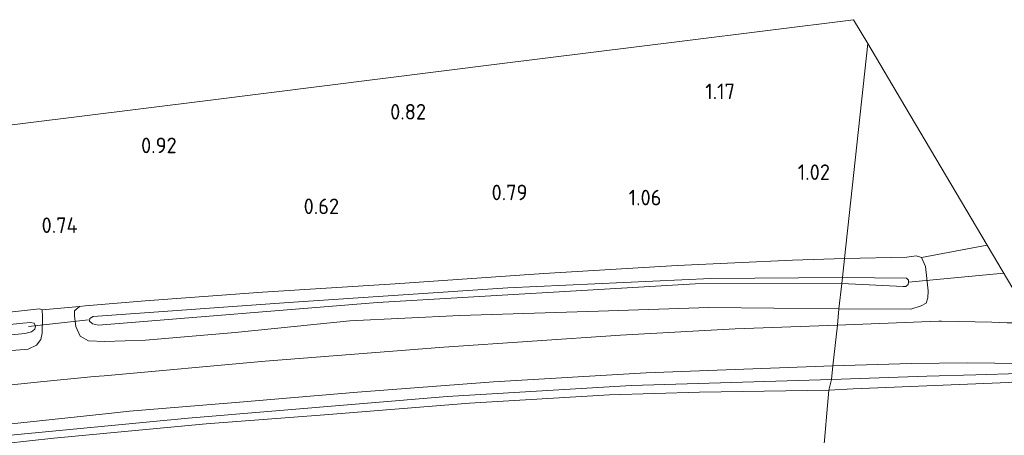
# Model space of a CAD drawing. Extents: x 126429 to 133038, y 413091 to 414846.
# Tile 243 of 256: x 131639 to 131753, y 413899 to 413947. Entities that reach past the tile are written whole.
import ezdxf
from ezdxf.enums import TextEntityAlignment as Align
from ezdxf.lldxf.tags import DXFTag

# ---------------------------------------------------------------- set-up
doc = ezdxf.new("R2010")
doc.units = 0
for name, color, linetype, lineweight in [('B-ME-GR-BOUWLAND_AKKERBOUW-GV', 80, 'Continuous', 13), ('B-ME-GR-GRAS-GV', 60, 'Continuous', 13), ('B-ME-GW-TALUD_TEEN-G', 90, 'Continuous', 18), ('B-ME-IE-TERREINAFSCHEIDING_KUNSTMATIG_HEKWERK-G', 20, 'IE-TERREINAFSCHEIDING-KUNSTMATIG', 18), ('B-ME-KG-GRENS_OPNAME-G', 210, 'KG-OPNAME', 18), ('B-ME-KW-KUNSTWERK_DUIKER-G', 170, 'Continuous', 18), ('B-ME-OG-HOOGTEPUNT-S', 7, 'Continuous', 25), ('B-ME-OG-WATER_SLOOT-G', 120, 'Continuous', 18), ('B-ME-OG-WATER_SLOOT-GV', 120, 'Continuous', 18), ('B-ME-VH-VERHARDING_ASFALT-GV', 252, 'Continuous', 18)]:
    doc.layers.add(name, color=color, linetype=linetype, lineweight=lineweight)
doc.styles.add('NLCS-ISO-ANNOTATIVE-T18', font='NLCS-ISO.ttf', dxfattribs={"height": 1.8})
doc.styles.get("Standard").update_dxf_attribs({"font": 'arial.ttf'})
doc.linetypes.add('IE-TERREINAFSCHEIDING-KUNSTMATIG', pattern='A,4,[82,NLCS.SHX,S=0.75,R=90,X=0,Y=0],4,-2', length=10)
tags = doc.linetypes.add('KG-OPNAME', pattern='A,5.5,-2,["O",Standard,S=1.8,R=0,X=-0.5,Y=-0.9],-2,5.5,-2,[5,NLCS.SHX,S=0.75,R=0,X=0,Y=0],-2', length=19).pattern_tags.tags
tags[6] = DXFTag(74, 10)

# ---------------------------------------------------------------- blocks, each defined once
blk = doc.blocks.new('SAL-HOOGTELABEL-SO')
at = {"color": 0, "linetype": 'ByBlock', "lineweight": -2, "style": 'NLCS-ISO-ANNOTATIVE-T18'}
blk.add_attdef('HOOGTE', text='', height=1.8, dxfattribs=at).set_placement((2.79, 0), align=Align.RIGHT)

msp = doc.modelspace()

# ---------------------------------------------------------------- linework, layer by layer
at = {"layer": 'B-ME-GR-BOUWLAND_AKKERBOUW-GV'}
msp.add_polyline3d([(131632.625, 413933.877, 0.763), (131660.847, 413937.407, 0.771), (131694.834, 413941.658, 0.763), (131715.952, 413944.3, 0.791), (131735.741, 413946.775, 0.686), (131737.378, 413944.01, 0.787), (131734.695, 413919.158, 1.217), (131728.674, 413918.967, 1.233), (131715.372, 413918.363, 1.026), (131699.944, 413917.421, 0.917), (131682.797, 413916.244, 0.812), (131667.454, 413915.289, 0.884), (131653.909, 413914.267, 0.917), (131646.992, 413913.707, 0.957), (131646.322, 413913.619, 0.966), (131642.006, 413913.241, 0.966), (131641.713, 413913.356, 0.957), (131626.494, 413911.659, 0.76)], dxfattribs=at)
msp.add_polyline3d([(131751.168, 413920.725, 1.425), (131743.583, 413919.265, 1.468), (131742.965, 413919.464, 1.384), (131741.899, 413919.324, 1.446), (131734.695, 413919.158, 1.217), (131737.378, 413944.01, 0.787), (131741.663, 413936.775, 1.099)], close=True, dxfattribs=at)
at = {"layer": 'B-ME-GR-GRAS-GV'}
for points in [[(131751.168, 413920.725, 1.425), (131756.484, 413911.715, 2.375), (131753.461, 413911.729, 2.271), (131751.689, 413911.809, 2.191), (131745.877, 413911.939, 2.176), (131745.591, 413911.928, 2.172), (131733.861, 413911.476, 2.003), (131734.023, 413913.36, 1.812), (131742.336, 413913.324, 1.976), (131743.526, 413913.675, 1.988), (131744.114, 413913.998, 1.979), (131744.322, 413914.621, 1.983), (131744.335, 413915.418, 1.913), (131744.053, 413918.25, 1.736), (131743.583, 413919.265, 1.468)], [(131647.838, 413911.602, -0.201), (131648.503, 413911.477, -0.201), (131680.761, 413914.078, -0.201), (131717.425, 413916.237, -0.201), (131734.38, 413916.265, -0.201), (131734.023, 413913.36, 1.812), (131718.996, 413913.497, 1.685), (131706.262, 413913.065, 1.489), (131690.237, 413912.56, 1.265), (131677.543, 413911.961, 1.121), (131664.298, 413910.617, 0.993), (131653.933, 413909.73, 1.23), (131649.237, 413909.583, 1.07), (131647.35, 413909.658, 1.003), (131646.403, 413910.193, 1.115), (131645.888, 413911.307, 1.083), (131645.74, 413912.498, 0.998), (131645.75, 413913.1, 0.982), (131646.322, 413913.619, 0.966), (131646.992, 413913.707, 0.957), (131653.909, 413914.267, 0.917), (131667.454, 413915.289, 0.884), (131682.797, 413916.244, 0.812), (131699.944, 413917.421, 0.917), (131715.372, 413918.363, 1.026), (131728.674, 413918.967, 1.233), (131734.695, 413919.158, 1.217), (131734.458, 413916.979, -0.201), (131719.241, 413916.866, -0.201), (131695.781, 413915.779, -0.201), (131671.041, 413914.107, -0.201), (131647.904, 413912.453, -0.201), (131647.527, 413912.244, -0.201), (131647.489, 413911.914, -0.201)], [(131744.053, 413918.25, 1.736), (131744.335, 413915.418, 1.913), (131744.322, 413914.621, 1.983), (131744.114, 413913.998, 1.979), (131743.526, 413913.675, 1.988), (131742.336, 413913.324, 1.976), (131734.023, 413913.36, 1.812), (131734.38, 413916.265, -0.201), (131741.444, 413915.924, -0.201), (131741.786, 413915.931, -0.201), (131742.044, 413916.146, -0.201), (131742.065, 413916.412, -0.201), (131742.075, 413916.648, -0.201), (131741.852, 413916.879, -0.201), (131734.458, 413916.979, -0.201), (131734.695, 413919.158, 1.217), (131741.899, 413919.324, 1.446), (131742.965, 413919.464, 1.384), (131743.583, 413919.265, 1.468)], [(131642.039, 413912.443, 0.961), (131642.001, 413910.535, 0.966), (131641.856, 413909.804, 0.957), (131641.348, 413909.157, 0.936), (131640.393, 413908.679, 1.007), (131627.17, 413907.594, 0.94), (131614.746, 413906.051, 0.912), (131607.06, 413905.178, 0.976), (131593.181, 413903.236, 1.112), (131590.732, 413902.938, 1.14), (131589.88, 413903.303, 1.152), (131589.154, 413904.322, 1.148), (131588.747, 413905.574, 1.128), (131588.755, 413906.405, 1.087), (131588.813, 413907.002, 1.047), (131589.192, 413907.363, 1.018), (131589.954, 413907.502, 1.01), (131597.501, 413908.375, 0.966), (131610.934, 413909.759, 0.758), (131626.494, 413911.659, 0.76), (131641.713, 413913.356, 0.957), (131642.006, 413913.241, 0.966)], [(131590.6, 413905.077, -0.282), (131590.9, 413905.027, -0.282), (131591.459, 413905.067, -0.282), (131613.551, 413907.867, -0.282), (131640.021, 413910.484, -0.282), (131640.773, 413910.672, -0.282), (131641.176, 413910.981, -0.282), (131641.22, 413911.348, -0.282), (131641.072, 413911.698, -0.282), (131640.648, 413911.78, -0.282), (131639.774, 413911.678, -0.282), (131622.17, 413909.886, -0.282), (131607.348, 413907.873, -0.282), (131592.577, 413906.169, -0.282), (131590.586, 413906.009, -0.282), (131590.264, 413905.869, -0.282), (131590.204, 413905.586, -0.282), (131590.24, 413905.325, -0.282)], [(131735.689, 413904.087, 2.342), (131732.878, 413903.94, 2.191), (131733.177, 413905.172, 1.97), (131744.212, 413905.559, 2.26), (131749.84, 413905.729, 2.23), (131754.913, 413905.868, 2.266), (131759.905, 413905.493, 2.595), (131753.629, 413904.82, 2.519)]]:
    msp.add_polyline3d(points, close=True, dxfattribs=at)
for points in [[(131627.17, 413907.594, 0.94), (131640.393, 413908.679, 1.007), (131641.348, 413909.157, 0.936), (131641.856, 413909.804, 0.957), (131642.001, 413910.535, 0.966), (131642.039, 413912.443, 0.961), (131642.006, 413913.241, 0.966), (131646.322, 413913.619, 0.966), (131645.75, 413913.1, 0.982), (131645.74, 413912.498, 0.998), (131645.888, 413911.307, 1.083), (131646.403, 413910.193, 1.115), (131647.35, 413909.658, 1.003), (131649.237, 413909.583, 1.07), (131653.933, 413909.73, 1.23), (131664.298, 413910.617, 0.993), (131677.543, 413911.961, 1.121), (131690.237, 413912.56, 1.265), (131706.262, 413913.065, 1.489), (131718.996, 413913.497, 1.685), (131734.023, 413913.36, 1.812), (131733.861, 413911.476, 2.003), (131722.041, 413911.024, 1.902), (131708.817, 413910.317, 1.658), (131688.399, 413908.9, 1.466), (131667.768, 413907.312, 1.421), (131649.154, 413905.588, 1.371), (131647.995, 413905.515, 1.357), (131641.439, 413904.874, 1.354), (131631.763, 413903.855, 1.331)], [(131633.01, 413899.475, 1.403), (131649.674, 413901.238, 1.432), (131652.08, 413901.526, 1.357), (131664.357, 413902.51, 1.44), (131678.448, 413903.711, 1.464), (131694.151, 413904.917, 1.583), (131711.78, 413905.942, 1.814), (131733.35, 413906.767, 1.991), (131733.177, 413905.172, 1.97), (131710.087, 413904.49, 1.713), (131688.788, 413903.195, 1.496), (131658.861, 413900.691, 1.379), (131628.677, 413897.826, 1.368)], [(131754.913, 413905.868, 2.266), (131749.84, 413905.729, 2.23), (131744.212, 413905.559, 2.26), (131733.177, 413905.172, 1.97), (131733.35, 413906.767, 1.991), (131742.396, 413907.029, 2.135), (131748.878, 413907.12, 2.217), (131758.401, 413906.978, 2.321)], [(131628.677, 413897.826, 1.368), (131658.861, 413900.691, 1.379), (131688.788, 413903.195, 1.496), (131710.087, 413904.49, 1.713), (131733.177, 413905.172, 1.97), (131732.878, 413903.94, 2.191), (131717.953, 413903.729, 2.165), (131707.559, 413903.401, 1.761), (131691.383, 413902.46, 1.736), (131674.607, 413901.097, 1.711), (131660.969, 413900.071, 1.711), (131643.372, 413898.39, 1.837), (131629.245, 413896.855, 1.686)], [(131629.245, 413896.855, 1.686), (131643.372, 413898.39, 1.837), (131660.969, 413900.071, 1.711), (131674.607, 413901.097, 1.711), (131691.383, 413902.46, 1.736), (131707.559, 413903.401, 1.761), (131717.953, 413903.729, 2.165), (131732.878, 413903.94, 2.191), (131732.206, 413896.391, 5.888), (131716.612, 413895.513, 5.925), (131696.115, 413894.195, 5.727), (131671.325, 413892.662, 5.544), (131648.825, 413889.832, 5.535), (131626.436, 413887.369, 5.75)], [(131757.144, 413897.785, 5.844), (131748.253, 413897.03, 5.968), (131741.207, 413896.781, 5.939), (131732.206, 413896.391, 5.888), (131732.878, 413903.94, 2.191), (131735.689, 413904.087, 2.342), (131753.629, 413904.82, 2.519)]]:
    msp.add_polyline3d(points, dxfattribs=at)
at = {"layer": 'B-ME-GW-TALUD_TEEN-G'}
for points in [[(131759.905, 413905.493, 2.595), (131753.629, 413904.82, 2.519), (131735.689, 413904.087, 2.342), (131732.878, 413903.94, 2.191)], [(131732.878, 413903.94, 2.191), (131717.953, 413903.729, 2.165), (131707.559, 413903.401, 1.761), (131691.383, 413902.46, 1.736), (131674.607, 413901.097, 1.711), (131660.969, 413900.071, 1.711), (131643.372, 413898.39, 1.837), (131629.245, 413896.855, 1.686), (131612.766, 413894.938, 1.585), (131599.363, 413893.12, 1.509), (131575.672, 413890.089, 1.534), (131559.692, 413887.922, 1.484), (131554.971, 413887.508, 1.283), (131544.676, 413886.075, 1.384), (131533.086, 413883.281, 1.561), (131526.4, 413880.807, 1.359)]]:
    msp.add_polyline3d(points, dxfattribs=at)
at = {"layer": 'B-ME-IE-TERREINAFSCHEIDING_KUNSTMATIG_HEKWERK-G'}
for points in [[(131733.177, 413905.172, 1.97), (131710.087, 413904.49, 1.713), (131688.788, 413903.195, 1.496), (131658.861, 413900.691, 1.379), (131628.677, 413897.826, 1.368), (131600.178, 413894.107, 1.298), (131577.709, 413891.38, 1.345), (131546.648, 413887.262, 1.321), (131540.253, 413885.892, 1.233), (131535.492, 413884.663, 1.249), (131532.523, 413883.788, 1.253), (131528.114, 413882.662, 1.405), (131525.331, 413881.278, 1.379), (131519.214, 413877.056, 1.405), (131514.057, 413873.299, 1.43), (131507.132, 413868.441, 1.228), (131503.49, 413865.821, 1.158), (131502.388, 413865.216, 0.931)], [(131759.905, 413905.493, 2.595), (131754.913, 413905.868, 2.266), (131749.84, 413905.729, 2.23), (131744.212, 413905.559, 2.26), (131733.177, 413905.172, 1.97)]]:
    msp.add_polyline3d(points, dxfattribs=at)
at = {"layer": 'B-ME-KG-GRENS_OPNAME-G'}
for points in [[(131737.378, 413944.01, 0.787), (131735.741, 413946.775, 0.686), (131715.952, 413944.3, 0.791), (131694.834, 413941.658, 0.763), (131660.847, 413937.407, 0.771), (131632.625, 413933.877, 0.763), (131599.867, 413929.78, 0.666), (131563.931, 413925.285, 0.601), (131536.669, 413921.875, 0.512), (131510.413, 413913.128, 0.735)], [(131756.484, 413911.715, 2.375), (131751.168, 413920.725, 1.425), (131741.663, 413936.775, 1.099), (131737.378, 413944.01, 0.787)]]:
    msp.add_polyline3d(points, dxfattribs=at)
at = {"layer": 'B-ME-KW-KUNSTWERK_DUIKER-G'}
for points in [[(131742.065, 413916.412, -0.201), (131753.099, 413917.464, -0.181)], [(131640.445, 413911.312, -0.282), (131647.377, 413912.074, -0.201)]]:
    msp.add_polyline3d(points, dxfattribs=at)
at = {"layer": 'B-ME-OG-WATER_SLOOT-G'}
for points in [[(131734.695, 413919.158, 1.217), (131728.674, 413918.967, 1.233), (131715.372, 413918.363, 1.026), (131699.944, 413917.421, 0.917), (131682.797, 413916.244, 0.812), (131667.454, 413915.289, 0.884), (131653.909, 413914.267, 0.917), (131646.992, 413913.707, 0.957), (131646.322, 413913.619, 0.966), (131645.75, 413913.1, 0.982), (131645.74, 413912.498, 0.998), (131645.888, 413911.307, 1.083), (131646.403, 413910.193, 1.115), (131647.35, 413909.658, 1.003), (131649.237, 413909.583, 1.07), (131653.933, 413909.73, 1.23), (131664.298, 413910.617, 0.993), (131677.543, 413911.961, 1.121), (131690.237, 413912.56, 1.265), (131706.262, 413913.065, 1.489), (131718.996, 413913.497, 1.685), (131734.023, 413913.36, 1.812)], [(131734.695, 413919.158, 1.217), (131741.899, 413919.324, 1.446), (131742.965, 413919.464, 1.384), (131743.583, 413919.265, 1.468), (131744.053, 413918.25, 1.736), (131744.335, 413915.418, 1.913), (131744.322, 413914.621, 1.983), (131744.114, 413913.998, 1.979), (131743.526, 413913.675, 1.988), (131742.336, 413913.324, 1.976), (131734.023, 413913.36, 1.812)]]:
    msp.add_polyline3d(points, dxfattribs=at)
msp.add_polyline3d([(131590.732, 413902.938, 1.14), (131589.88, 413903.303, 1.152), (131589.154, 413904.322, 1.148), (131588.747, 413905.574, 1.128), (131588.755, 413906.405, 1.087), (131588.813, 413907.002, 1.047), (131589.192, 413907.363, 1.018), (131589.954, 413907.502, 1.01), (131597.501, 413908.375, 0.966), (131610.934, 413909.759, 0.758), (131626.494, 413911.659, 0.76), (131641.713, 413913.356, 0.957), (131642.006, 413913.241, 0.966), (131642.039, 413912.443, 0.961), (131642.001, 413910.535, 0.966), (131641.856, 413909.804, 0.957), (131641.348, 413909.157, 0.936), (131640.393, 413908.679, 1.007), (131627.17, 413907.594, 0.94), (131614.746, 413906.051, 0.912), (131607.06, 413905.178, 0.976), (131593.181, 413903.236, 1.112)], close=True, dxfattribs=at)
at = {"layer": 'B-ME-OG-WATER_SLOOT-GV'}
for points in [[(131680.761, 413914.078, -0.201), (131648.503, 413911.477, -0.201), (131647.838, 413911.602, -0.201), (131647.489, 413911.914, -0.201), (131647.527, 413912.244, -0.201), (131647.904, 413912.453, -0.201), (131671.041, 413914.107, -0.201), (131695.781, 413915.779, -0.201), (131719.241, 413916.866, -0.201), (131734.458, 413916.979, -0.201), (131734.38, 413916.265, -0.201), (131717.425, 413916.237, -0.201)], [(131741.786, 413915.931, -0.201), (131741.444, 413915.924, -0.201), (131734.38, 413916.265, -0.201), (131734.458, 413916.979, -0.201), (131741.852, 413916.879, -0.201), (131742.075, 413916.648, -0.201), (131742.065, 413916.412, -0.201), (131742.044, 413916.146, -0.201)], [(131591.459, 413905.067, -0.282), (131590.9, 413905.027, -0.282), (131590.6, 413905.077, -0.282), (131590.24, 413905.325, -0.282), (131590.204, 413905.586, -0.282), (131590.264, 413905.869, -0.282), (131590.586, 413906.009, -0.282), (131592.577, 413906.169, -0.282), (131607.348, 413907.873, -0.282), (131622.17, 413909.886, -0.282), (131639.774, 413911.678, -0.282), (131640.648, 413911.78, -0.282), (131641.072, 413911.698, -0.282), (131641.22, 413911.348, -0.282), (131641.176, 413910.981, -0.282), (131640.773, 413910.672, -0.282), (131640.021, 413910.484, -0.282), (131613.551, 413907.867, -0.282)]]:
    msp.add_polyline3d(points, close=True, dxfattribs=at)
at = {"layer": 'B-ME-VH-VERHARDING_ASFALT-GV'}
for points in [[(131758.401, 413906.978, 2.321), (131748.878, 413907.12, 2.217), (131742.396, 413907.029, 2.135), (131733.35, 413906.767, 1.991), (131733.861, 413911.476, 2.003), (131745.591, 413911.928, 2.172), (131745.877, 413911.939, 2.176), (131751.689, 413911.809, 2.191), (131753.461, 413911.729, 2.271)], [(131631.763, 413903.855, 1.331), (131641.439, 413904.874, 1.354), (131647.995, 413905.515, 1.357), (131649.154, 413905.588, 1.371), (131667.768, 413907.312, 1.421), (131688.399, 413908.9, 1.466), (131708.817, 413910.317, 1.658), (131722.041, 413911.024, 1.902), (131733.861, 413911.476, 2.003), (131733.35, 413906.767, 1.991), (131711.78, 413905.942, 1.814), (131694.151, 413904.917, 1.583), (131678.448, 413903.711, 1.464), (131664.357, 413902.51, 1.44), (131652.08, 413901.526, 1.357), (131649.674, 413901.238, 1.432), (131633.01, 413899.475, 1.403)]]:
    msp.add_polyline3d(points, dxfattribs=at)

# ---------------------------------------------------------------- block references
at = {"layer": 'B-ME-OG-HOOGTEPUNT-S'}
for p, values in [((131719.241, 413937.585, 1.165), {'HOOGTE': '1.17'}), ((131683.562, 413935.228, 0.815), {'HOOGTE': '0.82'}), ((131654.758, 413931.341, 0.915), {'HOOGTE': '0.92'}), ((131730.219, 413928.246, 1.015), {'HOOGTE': '1.02'}), ((131695.275, 413925.902, 0.79), {'HOOGTE': '0.79'}), ((131710.752, 413925.309, 1.062), {'HOOGTE': '1.06'}), ((131673.517, 413924.299, 0.615), {'HOOGTE': '0.62'}), ((131643.32, 413922.114, 0.74), {'HOOGTE': '0.74'})]:
    msp.add_blockref('SAL-HOOGTELABEL-SO', p, dxfattribs=at).add_auto_attribs(values)

doc.saveas('drawing.dxf')
